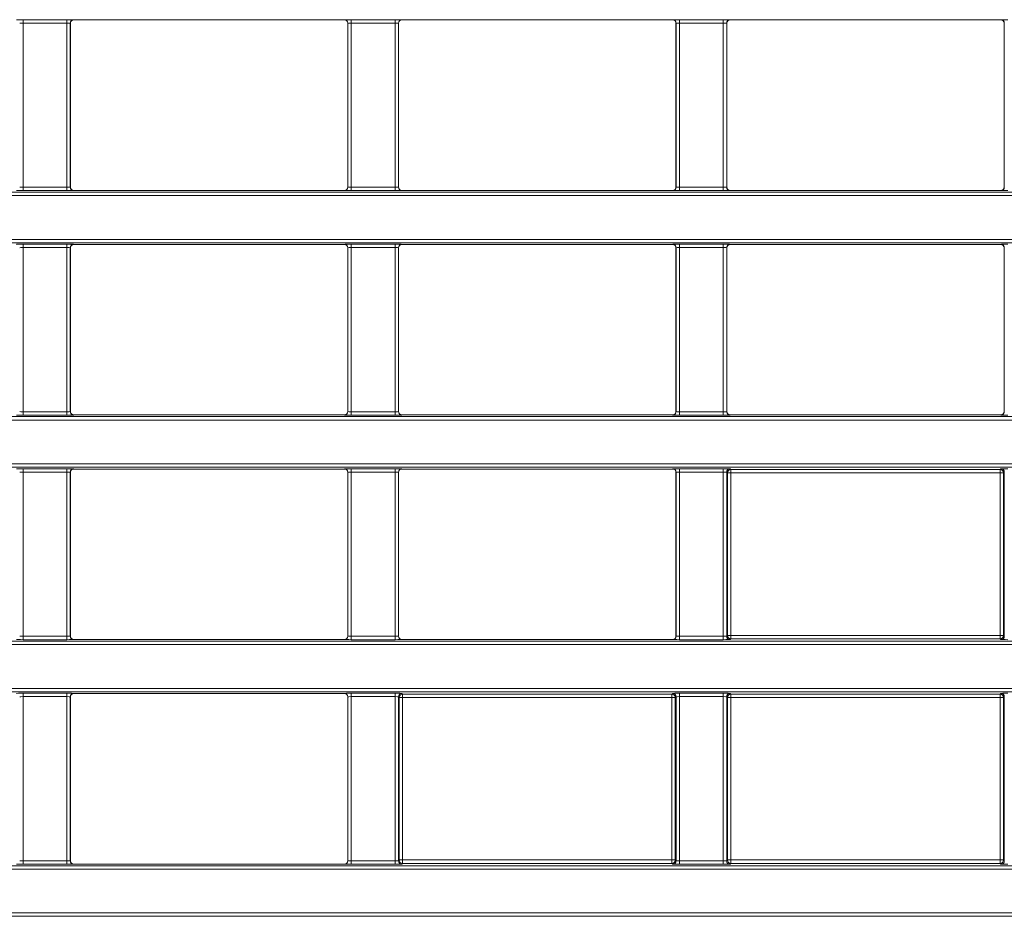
# Model space of a CAD drawing. Header units: millimetres. Extents: x 0 to 1118, y 0 to 864.
# Tile 74 of 235: x 650 to 665, y 189 to 202. Entities that reach past the tile are written whole.
import ezdxf

# ---------------------------------------------------------------- set-up
doc = ezdxf.new("R2010")
doc.units = ezdxf.units.MM

msp = doc.modelspace()

# ---------------------------------------------------------------- linework, layer by layer
at = {"color": 9, "linetype": 'Continuous', "lineweight": 0}
for p, q in [((649.934, 202.485), (650.585, 202.485)), ((649.934, 202.435), (649.934, 202.485)), ((650.585, 202.435), (649.934, 202.435)), ((649.934, 202.435), (649.934, 199.995)), ((650.585, 202.435), (650.585, 202.485)), ((650.585, 199.995), (650.585, 202.435)), ((650.635, 202.433), (650.635, 199.997)), ((650.637, 202.432), (650.635, 202.433)), ((650.685, 202.483), (650.687, 202.482)), ((654.707, 202.482), (654.709, 202.483)), ((654.759, 202.433), (654.757, 202.432)), ((654.759, 199.997), (654.759, 202.433)), ((654.809, 202.485), (655.46, 202.485)), ((654.809, 202.435), (654.809, 202.485)), ((655.46, 202.435), (654.809, 202.435)), ((654.809, 202.435), (654.809, 199.995)), ((655.46, 202.435), (655.46, 202.485)), ((655.46, 199.995), (655.46, 202.435)), ((655.51, 202.433), (655.51, 199.997)), ((655.512, 202.432), (655.51, 202.433)), ((655.56, 202.483), (655.562, 202.482)), ((659.582, 202.482), (659.584, 202.483)), ((659.634, 202.433), (659.632, 202.432)), ((659.634, 199.997), (659.634, 202.433)), ((659.684, 202.485), (660.335, 202.485)), ((659.684, 202.435), (659.684, 202.485)), ((660.335, 202.435), (659.684, 202.435)), ((659.684, 202.435), (659.684, 199.995)), ((660.335, 202.435), (660.335, 202.485)), ((660.335, 199.995), (660.335, 202.435)), ((660.385, 202.433), (660.385, 199.997)), ((660.387, 202.432), (660.385, 202.433)), ((660.435, 202.483), (660.437, 202.482)), ((664.457, 202.482), (664.459, 202.483)), ((664.509, 202.433), (664.507, 202.432)), ((664.509, 199.997), (664.509, 202.433)), ((649.934, 199.945), (649.934, 199.995)), ((649.934, 199.995), (650.585, 199.995)), ((650.585, 199.945), (649.934, 199.945)), ((650.585, 199.945), (650.585, 199.995)), ((650.635, 199.997), (650.637, 199.999)), ((650.687, 199.949), (650.685, 199.947)), ((654.709, 199.947), (654.707, 199.949)), ((654.757, 199.999), (654.759, 199.997)), ((654.809, 199.945), (654.809, 199.995)), ((654.809, 199.995), (655.46, 199.995)), ((655.46, 199.945), (654.809, 199.945)), ((655.46, 199.945), (655.46, 199.995)), ((655.51, 199.997), (655.512, 199.999)), ((655.562, 199.949), (655.56, 199.947)), ((659.584, 199.947), (659.582, 199.949)), ((659.632, 199.999), (659.634, 199.997)), ((659.684, 199.945), (659.684, 199.995)), ((659.684, 199.995), (660.335, 199.995)), ((660.335, 199.945), (659.684, 199.945)), ((660.335, 199.945), (660.335, 199.995)), ((660.385, 199.997), (660.387, 199.999)), ((660.437, 199.949), (660.435, 199.947)), ((664.459, 199.947), (664.457, 199.949)), ((664.507, 199.999), (664.509, 199.997)), ((548.759, 199.923), (688.385, 199.923)), ((688.385, 199.873), (548.759, 199.873)), ((548.759, 199.221), (688.385, 199.221)), ((688.385, 199.171), (548.759, 199.171)), ((649.934, 199.149), (650.585, 199.149)), ((649.934, 199.149), (649.934, 199.099)), ((650.585, 199.099), (649.934, 199.099)), ((649.934, 199.099), (649.934, 196.659)), ((650.585, 199.149), (650.585, 199.099)), ((650.585, 196.659), (650.585, 199.099)), ((650.635, 199.097), (650.635, 196.661)), ((650.637, 199.095), (650.635, 199.097)), ((650.685, 199.147), (650.687, 199.145)), ((654.707, 199.145), (654.709, 199.147)), ((654.759, 199.097), (654.757, 199.095)), ((654.759, 196.661), (654.759, 199.097)), ((654.809, 199.149), (655.46, 199.149)), ((654.809, 199.149), (654.809, 199.099)), ((655.46, 199.099), (654.809, 199.099)), ((654.809, 199.099), (654.809, 196.659)), ((655.46, 199.149), (655.46, 199.099)), ((655.46, 196.659), (655.46, 199.099)), ((655.51, 199.097), (655.51, 196.661)), ((655.512, 199.095), (655.51, 199.097)), ((655.56, 199.147), (655.562, 199.145)), ((659.582, 199.145), (659.584, 199.147)), ((659.634, 199.097), (659.632, 199.095)), ((659.634, 196.661), (659.634, 199.097)), ((659.684, 199.149), (660.335, 199.149)), ((659.684, 199.149), (659.684, 199.099)), ((660.335, 199.099), (659.684, 199.099)), ((659.684, 199.099), (659.684, 196.659)), ((660.335, 199.149), (660.335, 199.099)), ((660.335, 196.659), (660.335, 199.099)), ((660.385, 199.097), (660.385, 196.661)), ((660.387, 199.095), (660.385, 199.097)), ((660.435, 199.147), (660.437, 199.145)), ((664.457, 199.145), (664.459, 199.147)), ((664.509, 199.097), (664.507, 199.095)), ((664.509, 196.661), (664.509, 199.097)), ((548.759, 196.587), (688.385, 196.587)), ((649.934, 196.659), (650.585, 196.659)), ((649.934, 196.659), (649.934, 196.609)), ((650.585, 196.609), (649.934, 196.609)), ((650.585, 196.659), (650.585, 196.609)), ((650.635, 196.661), (650.637, 196.663)), ((650.687, 196.613), (650.685, 196.611)), ((654.709, 196.611), (654.707, 196.613)), ((654.757, 196.663), (654.759, 196.661)), ((654.809, 196.659), (655.46, 196.659)), ((654.809, 196.659), (654.809, 196.609)), ((655.46, 196.609), (654.809, 196.609)), ((655.46, 196.659), (655.46, 196.609)), ((655.51, 196.661), (655.512, 196.663)), ((655.562, 196.613), (655.56, 196.611)), ((659.584, 196.611), (659.582, 196.613)), ((659.632, 196.663), (659.634, 196.661)), ((659.684, 196.659), (660.335, 196.659)), ((659.684, 196.659), (659.684, 196.609)), ((660.335, 196.609), (659.684, 196.609)), ((660.335, 196.659), (660.335, 196.609)), ((660.385, 196.661), (660.387, 196.663)), ((660.437, 196.613), (660.435, 196.611)), ((664.459, 196.611), (664.457, 196.613)), ((664.507, 196.663), (664.509, 196.661)), ((688.385, 196.537), (548.759, 196.537)), ((548.759, 195.885), (688.385, 195.885)), ((688.385, 195.835), (548.759, 195.835)), ((649.934, 195.813), (650.585, 195.813)), ((649.934, 195.813), (649.934, 195.763)), ((650.585, 195.763), (649.934, 195.763)), ((649.934, 195.763), (649.934, 193.323)), ((650.585, 195.813), (650.585, 195.763)), ((650.585, 193.323), (650.585, 195.763)), ((650.635, 195.761), (650.635, 193.325)), ((650.637, 195.759), (650.635, 195.761)), ((650.685, 195.811), (650.687, 195.809)), ((654.707, 195.809), (654.709, 195.811)), ((654.759, 195.761), (654.757, 195.759)), ((654.759, 193.325), (654.759, 195.761)), ((654.809, 195.813), (655.46, 195.813)), ((654.809, 195.813), (654.809, 195.763)), ((655.46, 195.763), (654.809, 195.763)), ((654.809, 195.763), (654.809, 193.323)), ((655.46, 195.813), (655.46, 195.763)), ((655.46, 193.323), (655.46, 195.763)), ((655.51, 195.761), (655.51, 193.325)), ((655.512, 195.759), (655.51, 195.761)), ((655.56, 195.811), (655.562, 195.809)), ((659.582, 195.809), (659.584, 195.811)), ((659.634, 195.761), (659.632, 195.759)), ((659.634, 193.325), (659.634, 195.761)), ((659.684, 195.813), (660.335, 195.813)), ((659.684, 195.813), (659.684, 195.763)), ((660.335, 195.763), (659.684, 195.763)), ((659.684, 195.763), (659.684, 193.323)), ((660.335, 195.813), (660.335, 195.763)), ((660.335, 193.323), (660.335, 195.763)), ((660.385, 195.761), (660.385, 193.325)), ((660.397, 195.75), (660.385, 195.761)), ((660.397, 193.336), (660.397, 195.75)), ((660.447, 195.75), (660.397, 195.75)), ((660.435, 195.811), (660.447, 195.8)), ((660.447, 195.8), (664.447, 195.8)), ((660.447, 195.8), (660.447, 195.75)), ((664.447, 195.75), (660.447, 195.75)), ((660.447, 195.75), (660.447, 193.336)), ((664.447, 195.8), (664.459, 195.811)), ((664.447, 195.8), (664.447, 195.75)), ((664.497, 195.75), (664.447, 195.75)), ((664.447, 193.336), (664.447, 195.75)), ((664.509, 195.761), (664.497, 195.75)), ((664.497, 195.75), (664.497, 193.336)), ((664.509, 193.325), (664.509, 195.761)), ((548.759, 193.251), (688.385, 193.251)), ((688.385, 193.201), (548.759, 193.201)), ((649.934, 193.323), (650.585, 193.323)), ((649.934, 193.323), (649.934, 193.273)), ((650.585, 193.273), (649.934, 193.273)), ((650.585, 193.323), (650.585, 193.273)), ((650.635, 193.325), (650.637, 193.326)), ((650.687, 193.276), (650.685, 193.275)), ((654.709, 193.275), (654.707, 193.276)), ((654.757, 193.326), (654.759, 193.325)), ((654.809, 193.323), (655.46, 193.323)), ((654.809, 193.323), (654.809, 193.273)), ((655.46, 193.273), (654.809, 193.273)), ((655.46, 193.323), (655.46, 193.273)), ((655.51, 193.325), (655.512, 193.326)), ((655.562, 193.276), (655.56, 193.275)), ((659.584, 193.275), (659.582, 193.276)), ((659.632, 193.326), (659.634, 193.325)), ((659.684, 193.323), (660.335, 193.323)), ((659.684, 193.323), (659.684, 193.273)), ((660.335, 193.273), (659.684, 193.273)), ((660.335, 193.323), (660.335, 193.273)), ((660.385, 193.325), (660.397, 193.336)), ((660.447, 193.336), (660.397, 193.336)), ((660.447, 193.286), (660.435, 193.275)), ((660.447, 193.336), (664.447, 193.336)), ((660.447, 193.336), (660.447, 193.286)), ((664.447, 193.286), (660.447, 193.286)), ((664.447, 193.336), (664.447, 193.286)), ((664.497, 193.336), (664.447, 193.336)), ((664.459, 193.275), (664.447, 193.286)), ((664.497, 193.336), (664.509, 193.325)), ((548.759, 192.549), (688.385, 192.549)), ((688.385, 192.499), (548.759, 192.499)), ((649.934, 192.477), (650.585, 192.477)), ((649.934, 192.477), (649.934, 192.427)), ((650.585, 192.477), (650.585, 192.427)), ((650.685, 192.475), (650.687, 192.473)), ((654.707, 192.473), (654.709, 192.475)), ((654.809, 192.477), (655.46, 192.477)), ((654.809, 192.477), (654.809, 192.427)), ((655.46, 192.477), (655.46, 192.427)), ((655.56, 192.475), (655.572, 192.464)), ((659.572, 192.464), (659.584, 192.475)), ((659.684, 192.477), (660.335, 192.477)), ((659.684, 192.477), (659.684, 192.427)), ((660.335, 192.477), (660.335, 192.427)), ((660.435, 192.475), (660.447, 192.464)), ((664.447, 192.464), (664.459, 192.475)), ((650.585, 192.427), (649.934, 192.427)), ((649.934, 192.427), (649.934, 189.987)), ((650.585, 189.987), (650.585, 192.427)), ((650.635, 192.425), (650.635, 189.989)), ((650.637, 192.423), (650.635, 192.425)), ((654.759, 192.425), (654.757, 192.423)), ((654.759, 189.989), (654.759, 192.425)), ((655.46, 192.427), (654.809, 192.427)), ((654.809, 192.427), (654.809, 189.987)), ((655.46, 189.987), (655.46, 192.427)), ((655.51, 192.425), (655.51, 189.989)), ((655.522, 192.414), (655.51, 192.425)), ((655.522, 190), (655.522, 192.414)), ((655.572, 192.414), (655.522, 192.414)), ((655.572, 192.464), (659.572, 192.464)), ((655.572, 192.464), (655.572, 192.414)), ((659.572, 192.414), (655.572, 192.414)), ((655.572, 192.414), (655.572, 190)), ((659.572, 192.464), (659.572, 192.414)), ((659.622, 192.414), (659.572, 192.414)), ((659.572, 190), (659.572, 192.414)), ((659.634, 192.425), (659.622, 192.414)), ((659.622, 192.414), (659.622, 190)), ((659.634, 189.989), (659.634, 192.425)), ((660.335, 192.427), (659.684, 192.427)), ((659.684, 192.427), (659.684, 189.987)), ((660.335, 189.987), (660.335, 192.427)), ((660.385, 192.425), (660.385, 189.989)), ((660.397, 192.414), (660.385, 192.425)), ((660.397, 190), (660.397, 192.414)), ((660.447, 192.414), (660.397, 192.414)), ((660.447, 192.464), (664.447, 192.464)), ((660.447, 192.464), (660.447, 192.414)), ((664.447, 192.414), (660.447, 192.414)), ((660.447, 192.414), (660.447, 190)), ((664.447, 192.464), (664.447, 192.414)), ((664.497, 192.414), (664.447, 192.414)), ((664.447, 190), (664.447, 192.414)), ((664.509, 192.425), (664.497, 192.414)), ((664.497, 192.414), (664.497, 190)), ((664.509, 189.989), (664.509, 192.425)), ((649.934, 189.987), (649.934, 189.937)), ((649.934, 189.987), (650.585, 189.987)), ((650.585, 189.987), (650.585, 189.937)), ((650.635, 189.989), (650.637, 189.99)), ((654.757, 189.99), (654.759, 189.989)), ((654.809, 189.987), (654.809, 189.937)), ((654.809, 189.987), (655.46, 189.987)), ((655.46, 189.987), (655.46, 189.937)), ((655.51, 189.989), (655.522, 190)), ((655.572, 190), (655.522, 190)), ((655.572, 190), (659.572, 190)), ((655.572, 190), (655.572, 189.95)), ((659.572, 190), (659.572, 189.95)), ((659.622, 190), (659.572, 190)), ((659.622, 190), (659.634, 189.989)), ((659.684, 189.987), (660.335, 189.987)), ((659.684, 189.987), (659.684, 189.937)), ((660.335, 189.987), (660.335, 189.937)), ((660.385, 189.989), (660.397, 190)), ((660.447, 190), (660.397, 190)), ((660.447, 190), (664.447, 190)), ((660.447, 190), (660.447, 189.95)), ((664.447, 190), (664.447, 189.95)), ((664.497, 190), (664.447, 190)), ((664.497, 190), (664.509, 189.989)), ((548.759, 189.915), (688.385, 189.915)), ((688.385, 189.865), (548.759, 189.865)), ((650.585, 189.937), (649.934, 189.937)), ((650.687, 189.94), (650.685, 189.939)), ((654.709, 189.939), (654.707, 189.94)), ((655.46, 189.937), (654.809, 189.937)), ((655.572, 189.95), (655.56, 189.939)), ((659.572, 189.95), (655.572, 189.95)), ((659.584, 189.939), (659.572, 189.95)), ((660.335, 189.937), (659.684, 189.937)), ((660.447, 189.95), (660.435, 189.939)), ((664.447, 189.95), (660.447, 189.95)), ((664.459, 189.939), (664.447, 189.95)), ((548.759, 189.213), (688.385, 189.213)), ((688.385, 189.163), (548.759, 189.163))]:
    msp.add_line(p, q, dxfattribs=at)
at = {"color": 7, "linetype": 'Continuous', "lineweight": 15}
for p, q in [((650.637, 199.999), (650.637, 202.432)), ((650.687, 202.482), (654.707, 202.482)), ((654.757, 199.999), (654.757, 202.432)), ((655.512, 199.999), (655.512, 202.432)), ((655.562, 202.482), (659.582, 202.482)), ((659.632, 202.432), (659.632, 199.999)), ((660.387, 199.999), (660.387, 202.432)), ((660.437, 202.482), (664.457, 202.482)), ((664.507, 202.432), (664.507, 199.999)), ((650.687, 199.949), (654.707, 199.949)), ((655.562, 199.949), (659.582, 199.949)), ((660.437, 199.949), (664.457, 199.949)), ((650.637, 196.663), (650.637, 199.095)), ((650.687, 199.145), (654.707, 199.145)), ((654.757, 196.663), (654.757, 199.095)), ((655.512, 196.663), (655.512, 199.095)), ((655.562, 199.145), (659.582, 199.145)), ((659.632, 199.095), (659.632, 196.663)), ((660.387, 196.663), (660.387, 199.095)), ((660.437, 199.145), (664.457, 199.145)), ((664.507, 199.095), (664.507, 196.663)), ((650.687, 196.613), (654.707, 196.613)), ((655.562, 196.613), (659.582, 196.613)), ((660.437, 196.613), (664.457, 196.613)), ((650.637, 193.326), (650.637, 195.759)), ((650.687, 195.809), (654.707, 195.809)), ((654.757, 193.326), (654.757, 195.759)), ((655.512, 193.326), (655.512, 195.759)), ((655.562, 195.809), (659.582, 195.809)), ((659.632, 195.759), (659.632, 193.326)), ((650.687, 193.276), (654.707, 193.276)), ((655.562, 193.276), (659.582, 193.276)), ((650.687, 192.473), (654.707, 192.473)), ((650.637, 189.99), (650.637, 192.423)), ((654.757, 189.99), (654.757, 192.423)), ((650.687, 189.94), (654.707, 189.94))]:
    msp.add_line(p, q, dxfattribs=at)
at = {"color": 9, "linetype": 'Continuous', "lineweight": 0}
for centre, start, end in [((650.685, 202.433), 90.0204, 179.9796), ((654.709, 202.433), 0.0204, 89.9796), ((655.56, 202.433), 90.0204, 179.9796), ((659.584, 202.433), 0.0204, 89.9796), ((660.435, 202.433), 90.0204, 179.9796), ((664.459, 202.433), 0.0204, 89.9796), ((650.685, 199.997), 180.0204, 269.9796), ((654.709, 199.997), 270.0204, 359.9796), ((655.56, 199.997), 180.0204, 269.9796), ((659.584, 199.997), 270.0204, 359.9796), ((660.435, 199.997), 180.0204, 269.9796), ((664.459, 199.997), 270.0204, 359.9796), ((650.685, 199.097), 90.0204, 179.9796), ((654.709, 199.097), 0.0204, 89.9796), ((655.56, 199.097), 90.0204, 179.9796), ((659.584, 199.097), 0.0204, 89.9796), ((660.435, 199.097), 90.0204, 179.9796), ((664.459, 199.097), 0.0204, 89.9796), ((650.685, 196.661), 180.0204, 269.9796), ((654.709, 196.661), 270.0204, 359.9796), ((655.56, 196.661), 180.0204, 269.9796), ((659.584, 196.661), 270.0204, 359.9796), ((660.435, 196.661), 180.0204, 269.9796), ((664.459, 196.661), 270.0204, 359.9796), ((650.685, 195.761), 90.0204, 179.9796), ((654.709, 195.761), 0.0204, 89.9796), ((655.56, 195.761), 90.0204, 179.9796), ((659.584, 195.761), 0.0204, 89.9796), ((660.435, 195.761), 90.0204, 179.9796), ((660.447, 195.75), 90.0204, 179.9796), ((664.447, 195.75), 0.0204, 89.9796), ((664.459, 195.761), 0.0204, 89.9796), ((650.685, 193.325), 180.0204, 269.9796), ((654.709, 193.325), 270.0204, 359.9796), ((655.56, 193.325), 180.0204, 269.9796), ((659.584, 193.325), 270.0204, 359.9796), ((660.435, 193.325), 180.0204, 269.9796), ((660.447, 193.336), 180.0204, 269.9796), ((664.447, 193.336), 270.0204, 359.9796), ((664.459, 193.325), 270.0204, 359.9796), ((650.685, 192.425), 90.0204, 179.9796), ((654.709, 192.425), 0.0204, 89.9796), ((655.56, 192.425), 90.0204, 179.9796), ((659.584, 192.425), 0.0204, 89.9796), ((660.435, 192.425), 90.0204, 179.9796), ((664.459, 192.425), 0.0204, 89.9796), ((655.572, 192.414), 90.0204, 179.9796), ((659.572, 192.414), 0.0204, 89.9796), ((660.447, 192.414), 90.0204, 179.9796), ((664.447, 192.414), 0.0204, 89.9796), ((650.685, 189.989), 180.0204, 269.9796), ((654.709, 189.989), 270.0204, 359.9796), ((655.56, 189.989), 180.0204, 269.9796), ((655.572, 190), 180.0204, 269.9796), ((659.572, 190), 270.0204, 359.9796), ((659.584, 189.989), 270.0204, 359.9796), ((660.435, 189.989), 180.0204, 269.9796), ((660.447, 190), 180.0204, 269.9796), ((664.447, 190), 270.0204, 359.9796), ((664.459, 189.989), 270.0204, 359.9796)]:
    msp.add_arc(centre, 0.05, start, end, dxfattribs=at)
for centre, major_axis, ratio, start_param, end_param in [((649.934, 202.483), (0.1, 0), 0.017455, 1.570796, 3.124139), ((649.934, 202.433), (0.05, 0), 0.03491, 1.570796, 3.124139), ((650.585, 202.483), (0.1, 0), 0.017455, 0.017453, 1.570796), ((650.585, 202.433), (0.05, 0), 0.03491, 0.017453, 1.570796), ((654.809, 202.483), (0.1, 0), 0.017455, 1.570796, 3.124139), ((654.809, 202.433), (0.05, 0), 0.03491, 1.570796, 3.124139), ((655.46, 202.483), (0.1, 0), 0.017455, 0.017453, 1.570796), ((655.46, 202.433), (0.05, 0), 0.03491, 0.017453, 1.570796), ((659.684, 202.483), (0.1, 0), 0.017455, 1.570796, 3.124139), ((659.684, 202.433), (0.05, 0), 0.03491, 1.570796, 3.124139), ((660.335, 202.483), (0.1, 0), 0.017455, 0.017453, 1.570796), ((660.335, 202.433), (0.05, 0), 0.03491, 0.017453, 1.570796), ((664.559, 202.483), (0.1, 0), 0.017455, 1.570796, 3.124139), ((649.934, 199.947), (0.1, 0), 0.017455, 3.159046, 4.712389), ((649.934, 199.997), (0.05, 0), 0.03491, 3.159046, 4.712389), ((650.585, 199.997), (0.05, 0), 0.03491, 4.712389, 6.265732), ((650.585, 199.947), (0.1, 0), 0.017455, 4.712389, 6.265732), ((654.809, 199.947), (0.1, 0), 0.017455, 3.159046, 4.712389), ((654.809, 199.997), (0.05, 0), 0.03491, 3.159046, 4.712389), ((655.46, 199.997), (0.05, 0), 0.03491, 4.712389, 6.265732), ((655.46, 199.947), (0.1, 0), 0.017455, 4.712389, 6.265732), ((659.684, 199.947), (0.1, 0), 0.017455, 3.159046, 4.712389), ((659.684, 199.997), (0.05, 0), 0.03491, 3.159046, 4.712389), ((660.335, 199.997), (0.05, 0), 0.03491, 4.712389, 6.265732), ((660.335, 199.947), (0.1, 0), 0.017455, 4.712389, 6.265732), ((664.559, 199.947), (0.1, 0), 0.017455, 3.159046, 4.712389), ((649.934, 199.147), (0.1, 0), 0.017455, 1.570796, 3.124139), ((649.934, 199.097), (0.05, 0), 0.03491, 1.570796, 3.124139), ((650.585, 199.147), (0.1, 0), 0.017455, 0.017453, 1.570796), ((650.585, 199.097), (0.05, 0), 0.03491, 0.017453, 1.570796), ((654.809, 199.147), (0.1, 0), 0.017455, 1.570796, 3.124139), ((654.809, 199.097), (0.05, 0), 0.03491, 1.570796, 3.124139), ((655.46, 199.147), (0.1, 0), 0.017455, 0.017453, 1.570796), ((655.46, 199.097), (0.05, 0), 0.03491, 0.017453, 1.570796), ((659.684, 199.147), (0.1, 0), 0.017455, 1.570796, 3.124139), ((659.684, 199.097), (0.05, 0), 0.03491, 1.570796, 3.124139), ((660.335, 199.147), (0.1, 0), 0.017455, 0.017453, 1.570796), ((660.335, 199.097), (0.05, 0), 0.03491, 0.017453, 1.570796), ((664.559, 199.147), (0.1, 0), 0.017455, 1.570796, 3.124139), ((649.934, 196.611), (0.1, 0), 0.017455, 3.159046, 4.712389), ((649.934, 196.661), (0.05, 0), 0.03491, 3.159046, 4.712389), ((650.585, 196.661), (0.05, 0), 0.03491, 4.712389, 6.265732), ((650.585, 196.611), (0.1, 0), 0.017455, 4.712389, 6.265732), ((654.809, 196.611), (0.1, 0), 0.017455, 3.159046, 4.712389), ((654.809, 196.661), (0.05, 0), 0.03491, 3.159046, 4.712389), ((655.46, 196.661), (0.05, 0), 0.03491, 4.712389, 6.265732), ((655.46, 196.611), (0.1, 0), 0.017455, 4.712389, 6.265732), ((659.684, 196.611), (0.1, 0), 0.017455, 3.159046, 4.712389), ((659.684, 196.661), (0.05, 0), 0.03491, 3.159046, 4.712389), ((660.335, 196.661), (0.05, 0), 0.03491, 4.712389, 6.265732), ((660.335, 196.611), (0.1, 0), 0.017455, 4.712389, 6.265732), ((664.559, 196.611), (0.1, 0), 0.017455, 3.159046, 4.712389), ((649.934, 195.811), (0.1, 0), 0.017455, 1.570796, 3.124139), ((649.934, 195.761), (0.05, 0), 0.03491, 1.570796, 3.124139), ((650.585, 195.811), (0.1, 0), 0.017455, 0.017453, 1.570796), ((650.585, 195.761), (0.05, 0), 0.03491, 0.017453, 1.570796), ((654.809, 195.811), (0.1, 0), 0.017455, 1.570796, 3.124139), ((654.809, 195.761), (0.05, 0), 0.03491, 1.570796, 3.124139), ((655.46, 195.811), (0.1, 0), 0.017455, 0.017453, 1.570796), ((655.46, 195.761), (0.05, 0), 0.03491, 0.017453, 1.570796), ((659.684, 195.811), (0.1, 0), 0.017455, 1.570796, 3.124139), ((659.684, 195.761), (0.05, 0), 0.03491, 1.570796, 3.124139), ((660.335, 195.811), (0.1, 0), 0.017455, 0.017453, 1.570796), ((660.335, 195.761), (0.05, 0), 0.03491, 0.017453, 1.570796), ((664.559, 195.811), (0.1, 0), 0.017455, 1.570796, 3.124139), ((649.934, 193.275), (0.1, 0), 0.017455, 3.159046, 4.712389), ((649.934, 193.325), (0.05, 0), 0.03491, 3.159046, 4.712389), ((650.585, 193.325), (0.05, 0), 0.03491, 4.712389, 6.265732), ((650.585, 193.275), (0.1, 0), 0.017455, 4.712389, 6.265732), ((654.809, 193.275), (0.1, 0), 0.017455, 3.159046, 4.712389), ((654.809, 193.325), (0.05, 0), 0.03491, 3.159046, 4.712389), ((655.46, 193.325), (0.05, 0), 0.03491, 4.712389, 6.265732), ((655.46, 193.275), (0.1, 0), 0.017455, 4.712389, 6.265732), ((659.684, 193.275), (0.1, 0), 0.017455, 3.159046, 4.712389), ((659.684, 193.325), (0.05, 0), 0.03491, 3.159046, 4.712389), ((660.335, 193.325), (0.05, 0), 0.03491, 4.712389, 6.265732), ((660.335, 193.275), (0.1, 0), 0.017455, 4.712389, 6.265732), ((664.559, 193.275), (0.1, 0), 0.017455, 3.159046, 4.712389), ((649.934, 192.475), (0.1, 0), 0.017455, 1.570796, 3.124139), ((650.585, 192.475), (0.1, 0), 0.017455, 0.017453, 1.570796), ((654.809, 192.475), (0.1, 0), 0.017455, 1.570796, 3.124139), ((655.46, 192.475), (0.1, 0), 0.017455, 0.017453, 1.570796), ((659.684, 192.475), (0.1, 0), 0.017455, 1.570796, 3.124139), ((660.335, 192.475), (0.1, 0), 0.017455, 0.017453, 1.570796), ((664.559, 192.475), (0.1, 0), 0.017455, 1.570796, 3.124139), ((649.934, 192.425), (0.05, 0), 0.03491, 1.570796, 3.124139), ((650.585, 192.425), (0.05, 0), 0.03491, 0.017453, 1.570796), ((654.809, 192.425), (0.05, 0), 0.03491, 1.570796, 3.124139), ((655.46, 192.425), (0.05, 0), 0.03491, 0.017453, 1.570796), ((659.684, 192.425), (0.05, 0), 0.03491, 1.570796, 3.124139), ((660.335, 192.425), (0.05, 0), 0.03491, 0.017453, 1.570796), ((649.934, 189.989), (0.05, 0), 0.03491, 3.159046, 4.712389), ((650.585, 189.989), (0.05, 0), 0.03491, 4.712389, 6.265732), ((654.809, 189.989), (0.05, 0), 0.03491, 3.159046, 4.712389), ((655.46, 189.989), (0.05, 0), 0.03491, 4.712389, 6.265732), ((659.684, 189.989), (0.05, 0), 0.03491, 3.159046, 4.712389), ((660.335, 189.989), (0.05, 0), 0.03491, 4.712389, 6.265732), ((649.934, 189.939), (0.1, 0), 0.017455, 3.159046, 4.712389), ((650.585, 189.939), (0.1, 0), 0.017455, 4.712389, 6.265732), ((654.809, 189.939), (0.1, 0), 0.017455, 3.159046, 4.712389), ((655.46, 189.939), (0.1, 0), 0.017455, 4.712389, 6.265732), ((659.684, 189.939), (0.1, 0), 0.017455, 3.159046, 4.712389), ((660.335, 189.939), (0.1, 0), 0.017455, 4.712389, 6.265732), ((664.559, 189.939), (0.1, 0), 0.017455, 3.159046, 4.712389)]:
    msp.add_ellipse(centre, major_axis=major_axis, ratio=ratio, start_param=start_param, end_param=end_param, dxfattribs=at)
at = {"color": 7, "linetype": 'Continuous', "lineweight": 15}
for centre, major_axis, start_param, end_param in [((650.687, 202.432), (0.0354, -0.0354), 2.356347, 3.926839), ((654.707, 202.432), (-0.0354, -0.0354), 2.356347, 3.926839), ((655.562, 202.432), (0.0354, -0.0354), 2.356347, 3.926839), ((659.582, 202.432), (0.0354, 0.0354), 5.497939, 7.068431), ((660.437, 202.432), (0.0354, -0.0354), 2.356347, 3.926839), ((664.457, 202.432), (0.0354, 0.0354), 5.497939, 7.068431), ((650.687, 199.999), (0.0354, 0.0354), 2.356347, 3.926839), ((654.707, 199.999), (-0.0354, 0.0354), 2.356347, 3.926839), ((655.562, 199.999), (0.0354, 0.0354), 2.356347, 3.926839), ((659.582, 199.999), (0.0354, -0.0354), 5.497939, 7.068431), ((660.437, 199.999), (0.0354, 0.0354), 2.356347, 3.926839), ((664.457, 199.999), (0.0354, -0.0354), 5.497939, 7.068431), ((650.687, 199.095), (0.0354, -0.0354), 2.356347, 3.926839), ((654.707, 199.095), (-0.0354, -0.0354), 2.356347, 3.926839), ((655.562, 199.095), (0.0354, -0.0354), 2.356347, 3.926839), ((659.582, 199.095), (0.0354, 0.0354), 5.497939, 7.068431), ((660.437, 199.095), (0.0354, -0.0354), 2.356347, 3.926839), ((664.457, 199.095), (0.0354, 0.0354), 5.497939, 7.068431), ((650.687, 196.663), (-0.0354, -0.0354), 5.497939, 7.068431), ((654.707, 196.663), (0.0354, -0.0354), 5.497939, 7.068431), ((655.562, 196.663), (-0.0354, -0.0354), 5.497939, 7.068431), ((659.582, 196.663), (-0.0354, 0.0354), 2.356347, 3.926839), ((660.437, 196.663), (-0.0354, -0.0354), 5.497939, 7.068431), ((664.457, 196.663), (-0.0354, 0.0354), 2.356347, 3.926839), ((650.687, 195.759), (-0.0354, 0.0354), 5.497939, 7.068431), ((654.707, 195.759), (0.0354, 0.0354), 5.497939, 7.068431), ((655.562, 195.759), (-0.0354, 0.0354), 5.497939, 7.068431), ((659.582, 195.759), (-0.0354, -0.0354), 2.356347, 3.926839), ((650.687, 193.326), (-0.0354, -0.0354), 5.497939, 7.068431), ((654.707, 193.326), (0.0354, -0.0354), 5.497939, 7.068431), ((655.562, 193.326), (0.0354, 0.0354), 2.356347, 3.926839), ((659.582, 193.326), (0.0354, -0.0354), 5.497939, 7.068431), ((650.687, 192.423), (-0.0354, 0.0354), 5.497939, 7.068431), ((654.707, 192.423), (0.0354, 0.0354), 5.497939, 7.068431), ((650.687, 189.99), (0.0354, 0.0354), 2.356347, 3.926839), ((654.707, 189.99), (-0.0354, 0.0354), 2.356347, 3.926839)]:
    msp.add_ellipse(centre, major_axis=major_axis, ratio=0.999695, start_param=start_param, end_param=end_param, dxfattribs=at)

doc.saveas('drawing.dxf')
